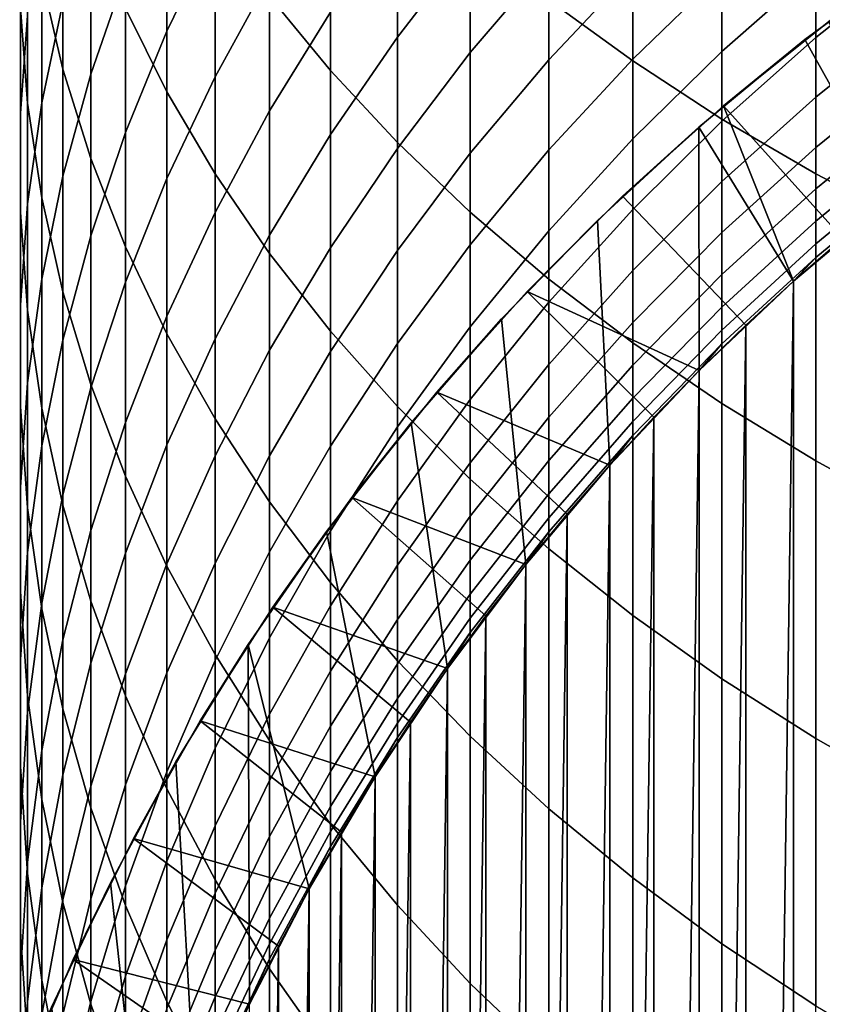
# Model space of a CAD drawing. Header units: metres. Extents: x -82 to 82, y -314 to 27.
# Tile 7 of 256: x -13 to -8.5, y -294.37 to -288.85. Entities that reach past the tile are written whole.
import ezdxf

# ---------------------------------------------------------------- set-up
doc = ezdxf.new("R2010")
doc.units = ezdxf.units.M
doc.layers.add('solid_K_24_41_04_000C07', color=7, linetype='CONTINUOUS')

msp = doc.modelspace()

# ---------------------------------------------------------------- linework, layer by layer
at = {"layer": 'solid_K_24_41_04_000C07'}
for points in [[(-10.034917, -288.740021, 292.22934), (-9.564411, -289.082123, 292.647461), (-9.564411, -287.451172, 293.930237), (-10.034917, -287.125427, 293.499237)], [(-11.599305, -288.717804, 289.104767), (-11.25833, -289.135284, 289.57666), (-11.25833, -287.622711, 290.86377), (-11.599305, -287.223694, 290.376129)], [(-12.876787, -288.619385, 283.552704), (-12.758869, -289.127014, 284.044281), (-12.758869, -287.827759, 285.335205), (-12.876787, -287.339447, 284.824402)], [(-12.407265, -288.78717, 286.338837), (-12.174646, -289.255402, 286.828644), (-12.174646, -287.848663, 288.122406), (-12.407265, -287.399689, 287.614929)], [(-9.564411, -289.082123, 292.647461), (-9.064858, -289.407318, 293.044891), (-9.064858, -287.760773, 294.339905), (-9.564411, -287.451172, 293.930237)], [(-11.905053, -288.358917, 272.688538), (-12.174646, -288.915375, 273.050354), (-12.174646, -288.040161, 274.341278), (-11.905053, -287.498077, 273.958282)], [(-12.995064, -288.786438, 281.279877), (-12.955599, -289.319122, 281.757324), (-12.955599, -288.10788, 283.057343), (-12.995064, -287.593994, 282.559723)], [(-12.407265, -288.593597, 274.732269), (-12.602203, -289.156616, 275.130035), (-12.602203, -288.20105, 276.428711), (-12.407265, -287.653748, 276.009521)], [(-11.25833, -289.135284, 289.57666), (-10.883164, -289.539703, 290.033783), (-10.883164, -288.009186, 291.336151), (-11.25833, -287.622711, 290.86377)], [(-12.955599, -288.826447, 279.041229), (-12.995064, -289.377106, 279.497803), (-12.995064, -288.25296, 280.801727), (-12.955599, -287.720276, 280.32428)], [(-12.758869, -288.756012, 276.853821), (-12.876787, -289.316986, 277.283508), (-12.876787, -288.278259, 278.586761), (-12.758869, -287.734253, 278.135773)], [(-10.474946, -288.420471, 267.592194), (-10.883164, -288.947784, 267.853973), (-10.883164, -288.272919, 269.150024), (-10.474946, -287.756073, 268.868073)], [(-9.064858, -289.407318, 293.044891), (-8.537776, -289.714569, 293.42041), (-8.537776, -288.053345, 294.72702), (-9.064858, -287.760773, 294.339905)], [(-11.599305, -288.61377, 271.054596), (-11.905053, -289.170166, 271.386566), (-11.905053, -288.358917, 272.688538), (-11.599305, -287.815735, 272.335388)], [(-12.758869, -289.127014, 284.044281), (-12.602203, -289.629211, 284.530609), (-12.602203, -288.310822, 285.840515), (-12.758869, -287.827759, 285.335205)], [(-12.174646, -289.255402, 286.828644), (-11.905053, -289.71405, 287.308411), (-11.905053, -288.288483, 288.619537), (-12.174646, -287.848663, 288.122406)], [(-10.034917, -288.51947, 266.059937), (-10.474946, -289.035187, 266.291626), (-10.474946, -288.420471, 267.592194), (-10.034917, -287.914093, 267.34079)], [(-12.174646, -288.915375, 273.050354), (-12.407265, -289.483459, 273.419708), (-12.407265, -288.593597, 274.732269), (-12.174646, -288.040161, 274.341278)], [(-10.883164, -289.539703, 290.033783), (-10.474946, -289.92981, 290.474701), (-10.474946, -288.382019, 291.791779), (-10.883164, -288.009186, 291.336151)], [(-9.564411, -288.574066, 264.554474), (-10.034917, -289.075012, 264.756714), (-10.034917, -288.51947, 266.059937), (-9.564411, -288.026672, 265.838562)], [(-11.25833, -288.808716, 269.442291), (-11.599305, -289.361847, 269.744019), (-11.599305, -288.61377, 271.054596), (-11.25833, -288.072693, 270.731781)], [(-9.064858, -288.588287, 263.076538), (-9.564411, -289.071503, 263.250244), (-9.564411, -288.574066, 264.554474), (-9.064858, -288.09787, 264.362244)], [(-8.537776, -289.714569, 293.42041), (-7.984765, -290.002991, 293.772919), (-7.984765, -288.327942, 295.090363), (-8.537776, -288.053345, 294.72702)], [(-12.955599, -289.319122, 281.757324), (-12.876787, -289.849365, 282.232605), (-12.876787, -288.619385, 283.552704), (-12.955599, -288.10788, 283.057343)], [(-8.537776, -288.566132, 261.626434), (-9.064858, -289.028748, 261.772858), (-9.064858, -288.588287, 263.076538), (-8.537776, -288.131683, 262.912384)], [(-7.984765, -288.511536, 260.204102), (-8.537776, -288.950714, 260.324677), (-8.537776, -288.566132, 261.626434), (-7.984765, -288.131927, 261.489014)], [(-12.602203, -289.156616, 275.130035), (-12.758869, -289.72757, 275.533417), (-12.758869, -288.756012, 276.853821), (-12.602203, -288.20105, 276.428711)], [(-12.995064, -289.377106, 279.497803), (-12.995064, -289.92865, 279.955048), (-12.995064, -288.786438, 281.279877), (-12.995064, -288.25296, 280.801727)], [(-12.876787, -289.316986, 277.283508), (-12.955599, -289.882294, 277.716522), (-12.955599, -288.826447, 279.041229), (-12.876787, -288.278259, 278.586761)], [(-12.602203, -289.629211, 284.530609), (-12.407265, -290.124451, 285.010193), (-12.407265, -288.78717, 286.338837), (-12.602203, -288.310822, 285.840515)], [(-11.905053, -289.71405, 287.308411), (-11.599305, -290.161774, 287.776764), (-11.599305, -288.717804, 289.104767), (-11.905053, -288.288483, 288.619537)], [(-10.883164, -288.947784, 267.853973), (-11.25833, -289.494476, 268.125366), (-11.25833, -288.808716, 269.442291), (-10.883164, -288.272919, 269.150024)], [(-11.905053, -289.170166, 271.386566), (-12.174646, -289.740173, 271.726654), (-12.174646, -288.915375, 273.050354), (-11.905053, -288.358917, 272.688538)], [(-10.474946, -289.035187, 266.291626), (-10.883164, -289.572205, 266.532898), (-10.883164, -288.947784, 267.853973), (-10.474946, -288.420471, 267.592194)], [(-10.474946, -289.92981, 290.474701), (-10.034917, -290.304443, 290.898132), (-10.034917, -288.740021, 292.22934), (-10.474946, -288.382019, 291.791779)], [(-10.034917, -289.075012, 264.756714), (-10.474946, -289.599274, 264.968323), (-10.474946, -289.035187, 266.291626), (-10.034917, -288.51947, 266.059937)], [(-9.056464, -289.334076, 216.882904), (-8.599009, -288.96228, 245.305557), (-7.977252, -288.50531, 245.305557), (-8.465796, -288.859894, 216.882904)], [(-8.599009, -288.96228, 245.305557), (-8.105356, -289.846436, 245.305557), (-7.522711, -289.407928, 245.305557), (-7.977252, -288.50531, 245.305557)], [(-7.984765, -288.841278, 258.905518), (-8.537776, -289.28479, 259.009094), (-8.537776, -288.950714, 260.324677), (-7.984765, -288.511536, 260.204102)], [(-12.407265, -289.483459, 273.419708), (-12.602203, -290.061432, 273.795502), (-12.602203, -289.156616, 275.130035), (-12.407265, -288.593597, 274.732269)], [(-9.564411, -289.071503, 263.250244), (-10.034917, -289.579895, 263.433014), (-10.034917, -289.075012, 264.756714), (-9.564411, -288.574066, 264.554474)], [(-9.064858, -289.028748, 261.772858), (-9.564411, -289.518311, 261.927795), (-9.564411, -289.071503, 263.250244), (-9.064858, -288.588287, 263.076538)], [(-8.537776, -288.950714, 260.324677), (-9.064858, -289.41861, 260.453156), (-9.064858, -289.028748, 261.772858), (-8.537776, -288.566132, 261.626434)], [(-12.876787, -289.849365, 282.232605), (-12.758869, -290.375549, 282.704254), (-12.758869, -289.127014, 284.044281), (-12.876787, -288.619385, 283.552704)], [(-11.599305, -289.361847, 269.744019), (-11.905053, -289.930603, 270.05426), (-11.905053, -289.170166, 271.386566), (-11.599305, -288.61377, 271.054596)], [(-12.758869, -289.72757, 275.533417), (-12.876787, -290.304718, 275.941162), (-12.876787, -289.316986, 277.283508), (-12.758869, -288.756012, 276.853821)], [(-11.599305, -290.161774, 287.776764), (-11.25833, -290.597137, 288.232208), (-11.25833, -289.135284, 289.57666), (-11.599305, -288.717804, 289.104767)], [(-10.034917, -290.304443, 290.898132), (-9.564411, -290.662415, 291.302765), (-9.564411, -289.082123, 292.647461), (-10.034917, -288.740021, 292.22934)], [(-12.995064, -289.92865, 279.955048), (-12.955599, -290.479309, 280.411591), (-12.955599, -289.319122, 281.757324), (-12.995064, -288.786438, 281.279877)], [(-12.407265, -290.124451, 285.010193), (-12.174646, -290.611206, 285.481567), (-12.174646, -289.255402, 286.828644), (-12.407265, -288.78717, 286.338837)], [(-11.25833, -289.494476, 268.125366), (-11.599305, -290.058807, 268.405548), (-11.599305, -289.361847, 269.744019), (-11.25833, -288.808716, 269.442291)], [(-12.955599, -289.882294, 277.716522), (-12.995064, -290.450165, 278.151489), (-12.995064, -289.377106, 279.497803), (-12.955599, -288.826447, 279.041229)], [(-9.056464, -289.334076, 216.882904), (-8.465796, -288.859894, 216.882904), (-8.105422, -289.846466, 216.305557), (-8.387317, -290.07782, 216.305557)], [(-7.984765, -289.120728, 257.595184), (-8.537776, -289.567902, 257.68158), (-8.537776, -289.28479, 259.009094), (-7.984765, -288.841278, 258.905518)], [(-12.174646, -289.740173, 271.726654), (-12.407265, -290.322083, 272.073822), (-12.407265, -289.483459, 273.419708), (-12.174646, -288.915375, 273.050354)], [(-10.883164, -289.572205, 266.532898), (-11.25833, -290.128937, 266.78302), (-11.25833, -289.494476, 268.125366), (-10.883164, -288.947784, 267.853973)], [(-9.620784, -289.839661, 216.882904), (-9.194459, -289.452698, 245.305557), (-8.599009, -288.96228, 245.305557), (-9.056464, -289.334076, 216.882904)], [(-9.194459, -289.452698, 245.305557), (-8.662499, -290.316895, 245.305557), (-8.105356, -289.846436, 245.305557), (-8.599009, -288.96228, 245.305557)], [(-8.537776, -289.28479, 259.009094), (-9.064858, -289.757294, 259.119415), (-9.064858, -289.41861, 260.453156), (-8.537776, -288.950714, 260.324677)], [(-10.474946, -289.599274, 264.968323), (-10.883164, -290.145203, 265.188721), (-10.883164, -289.572205, 266.532898), (-10.474946, -289.035187, 266.291626)], [(-9.064858, -289.41861, 260.453156), (-9.564411, -289.913788, 260.589111), (-9.564411, -289.518311, 261.927795), (-9.064858, -289.028748, 261.772858)], [(-10.034917, -289.579895, 263.433014), (-10.474946, -290.111938, 263.624268), (-10.474946, -289.599274, 264.968323), (-10.034917, -289.075012, 264.756714)], [(-9.564411, -289.518311, 261.927795), (-10.034917, -290.033386, 262.09082), (-10.034917, -289.579895, 263.433014), (-9.564411, -289.071503, 263.250244)], [(-9.564411, -290.662415, 291.302765), (-9.064858, -291.002686, 291.687347), (-9.064858, -289.407318, 293.044891), (-9.564411, -289.082123, 292.647461)], [(-12.758869, -290.375549, 282.704254), (-12.602203, -290.896118, 283.170837), (-12.602203, -289.629211, 284.530609), (-12.758869, -289.127014, 284.044281)], [(-11.25833, -290.597137, 288.232208), (-10.883164, -291.01889, 288.67337), (-10.883164, -289.539703, 290.033783), (-11.25833, -289.135284, 289.57666)], [(-7.984765, -289.349457, 256.275055), (-8.537776, -289.799622, 256.344147), (-8.537776, -289.567902, 257.68158), (-7.984765, -289.120728, 257.595184)], [(-12.602203, -290.061432, 273.795502), (-12.758869, -290.647491, 274.176575), (-12.758869, -289.72757, 275.533417), (-12.602203, -289.156616, 275.130035)], [(-11.905053, -289.930603, 270.05426), (-12.174646, -290.513306, 270.372131), (-12.174646, -289.740173, 271.726654), (-11.905053, -289.170166, 271.386566)], [(-12.174646, -290.611206, 285.481567), (-11.905053, -291.088013, 285.943329), (-11.905053, -289.71405, 287.308411), (-12.174646, -289.255402, 286.828644)], [(-12.876787, -290.304718, 275.941162), (-12.955599, -290.886261, 276.352051), (-12.955599, -289.882294, 277.716522), (-12.876787, -289.316986, 277.283508)], [(-8.537776, -289.567902, 257.68158), (-9.064858, -290.044312, 257.773621), (-9.064858, -289.757294, 259.119415), (-8.537776, -289.28479, 259.009094)], [(-12.955599, -290.479309, 280.411591), (-12.876787, -291.027496, 280.866058), (-12.876787, -289.849365, 282.232605), (-12.955599, -289.319122, 281.757324)], [(-11.599305, -290.058807, 268.405548), (-11.905053, -290.63913, 268.693634), (-11.905053, -289.930603, 270.05426), (-11.599305, -289.361847, 269.744019)], [(-9.620784, -289.839661, 216.882904), (-9.056464, -289.334076, 216.882904), (-8.662485, -290.316864, 216.305557), (-8.930871, -290.563568, 216.305557)], [(-9.056464, -289.334076, 216.882904), (-8.387317, -290.07782, 216.305557), (-8.662485, -290.316864, 216.305557)], [(-7.984765, -289.5271, 254.947098), (-8.537776, -289.979584, 254.998764), (-8.537776, -289.799622, 256.344147), (-7.984765, -289.349457, 256.275055)], [(-12.995064, -290.450165, 278.151489), (-12.995064, -291.01889, 278.587128), (-12.995064, -289.92865, 279.955048), (-12.995064, -289.377106, 279.497803)], [(-9.064858, -289.757294, 259.119415), (-9.564411, -290.257355, 259.236176), (-9.564411, -289.913788, 260.589111), (-9.064858, -289.41861, 260.453156)], [(-9.064858, -291.002686, 291.687347), (-8.537776, -291.324188, 292.050751), (-8.537776, -289.714569, 293.42041), (-9.064858, -289.407318, 293.044891)], [(-10.156708, -290.374817, 216.882904), (-9.7622, -289.975342, 245.305557), (-9.194459, -289.452698, 245.305557), (-9.620784, -289.839661, 216.882904)], [(-9.7622, -289.975342, 245.305557), (-9.69335, -291.347748, 245.305557), (-9.192387, -290.817841, 245.305557), (-9.194459, -289.452698, 245.305557)], [(-9.194459, -289.452698, 245.305557), (-9.192387, -290.817841, 245.305557), (-8.662499, -290.316895, 245.305557)], [(-12.407265, -290.322083, 272.073822), (-12.602203, -290.914093, 272.427032), (-12.602203, -290.061432, 273.795502), (-12.407265, -289.483459, 273.419708)], [(-11.25833, -290.128937, 266.78302), (-11.599305, -290.703644, 267.041199), (-11.599305, -290.058807, 268.405548), (-11.25833, -289.494476, 268.125366)], [(-9.564411, -289.913788, 260.589111), (-10.034917, -290.434753, 260.732178), (-10.034917, -290.033386, 262.09082), (-9.564411, -289.518311, 261.927795)], [(-7.984765, -289.653412, 253.613266), (-8.537776, -290.107574, 253.647446), (-8.537776, -289.979584, 254.998764), (-7.984765, -289.5271, 254.947098)], [(-10.883164, -290.145203, 265.188721), (-11.25833, -290.711151, 265.417175), (-11.25833, -290.128937, 266.78302), (-10.883164, -289.572205, 266.532898)], [(-10.883164, -291.01889, 288.67337), (-10.474946, -291.42569, 289.098938), (-10.474946, -289.92981, 290.474701), (-10.883164, -289.539703, 290.033783)], [(-10.034917, -290.033386, 262.09082), (-10.474946, -290.572388, 262.261444), (-10.474946, -290.111938, 263.624268), (-10.034917, -289.579895, 263.433014)], [(-8.537776, -289.799622, 256.344147), (-9.064858, -290.279236, 256.417725), (-9.064858, -290.044312, 257.773621), (-8.537776, -289.567902, 257.68158)], [(-12.602203, -290.896118, 283.170837), (-12.407265, -291.409485, 283.630981), (-12.407265, -290.124451, 285.010193), (-12.602203, -289.629211, 284.530609)], [(-10.474946, -290.111938, 263.624268), (-10.883164, -290.665955, 263.823425), (-10.883164, -290.145203, 265.188721), (-10.474946, -289.599274, 264.968323)], [(-7.984765, -289.72818, 252.275558), (-8.537776, -290.183319, 252.292206), (-8.537776, -290.107574, 253.647446), (-7.984765, -289.653412, 253.613266)], [(-12.758869, -290.647491, 274.176575), (-12.876787, -291.239929, 274.561737), (-12.876787, -290.304718, 275.941162), (-12.758869, -289.72757, 275.533417)], [(-12.174646, -290.513306, 270.372131), (-12.407265, -291.108154, 270.696625), (-12.407265, -290.322083, 272.073822), (-12.174646, -289.740173, 271.726654)], [(-11.905053, -291.088013, 285.943329), (-11.599305, -291.553436, 286.394043), (-11.599305, -290.161774, 287.776764), (-11.905053, -289.71405, 287.308411)], [(-9.064858, -290.044312, 257.773621), (-9.564411, -290.548492, 257.871002), (-9.564411, -290.257355, 259.236176), (-9.064858, -289.757294, 259.119415)], [(-8.662505, -290.316895, 251.005554), (-8.537776, -290.183319, 252.292206), (-7.984765, -289.72818, 252.275558), (-8.105368, -289.846436, 251.005554)], [(-8.537776, -291.324188, 292.050751), (-7.984765, -291.625977, 292.391846), (-7.984765, -290.002991, 293.772919), (-8.537776, -289.714569, 293.42041)], [(-8.537776, -289.979584, 254.998764), (-9.064858, -290.46167, 255.053818), (-9.064858, -290.279236, 256.417725), (-8.537776, -289.799622, 256.344147)], [(-12.876787, -291.027496, 280.866058), (-12.758869, -291.571503, 281.317047), (-12.758869, -290.375549, 282.704254), (-12.876787, -289.849365, 282.232605)], [(-10.156708, -290.374817, 216.882904), (-9.620784, -289.839661, 216.882904), (-8.930871, -290.563568, 216.305557), (-9.192383, -290.817841, 216.305557)], [(-8.105356, -289.846436, 245.305557), (-8.662499, -290.316895, 245.305557), (-8.662505, -290.316895, 251.005554), (-8.105368, -289.846436, 251.005554)], [(-12.955599, -290.886261, 276.352051), (-12.995064, -291.47049, 276.764801), (-12.995064, -290.450165, 278.151489), (-12.955599, -289.882294, 277.716522)], [(-9.564411, -290.257355, 259.236176), (-10.034917, -290.783447, 259.359039), (-10.034917, -290.434753, 260.732178), (-9.564411, -289.913788, 260.589111)], [(-12.995064, -291.01889, 278.587128), (-12.955599, -291.586792, 279.022095), (-12.955599, -290.479309, 280.411591), (-12.995064, -289.92865, 279.955048)], [(-11.905053, -290.63913, 268.693634), (-12.174646, -291.233643, 268.9888), (-12.174646, -290.513306, 270.372131), (-11.905053, -289.930603, 270.05426)], [(-10.663089, -290.938385, 216.882904), (-10.300127, -290.52829, 245.305557), (-9.7622, -289.975342, 245.305557), (-10.156708, -290.374817, 216.882904)], [(-10.474946, -291.42569, 289.098938), (-10.034917, -291.816376, 289.507599), (-10.034917, -290.304443, 290.898132), (-10.474946, -289.92981, 290.474701)], [(-10.300127, -290.52829, 245.305557), (-10.163815, -291.904877, 245.305557), (-9.69335, -291.347748, 245.305557), (-9.7622, -289.975342, 245.305557)], [(-8.537776, -290.107574, 253.647446), (-9.064858, -290.5914, 253.683868), (-9.064858, -290.46167, 255.053818), (-8.537776, -289.979584, 254.998764)], [(-10.034917, -290.434753, 260.732178), (-10.474946, -290.979919, 260.881866), (-10.474946, -290.572388, 262.261444), (-10.034917, -290.033386, 262.09082)], [(-12.602203, -290.914093, 272.427032), (-12.758869, -291.514435, 272.785217), (-12.758869, -290.647491, 274.176575), (-12.602203, -290.061432, 273.795502)], [(-11.599305, -290.703644, 267.041199), (-11.905053, -291.294647, 267.306732), (-11.905053, -290.63913, 268.693634), (-11.599305, -290.058807, 268.405548)], [(-9.064858, -290.279236, 256.417725), (-9.564411, -290.786804, 256.495636), (-9.564411, -290.548492, 257.871002), (-9.064858, -290.044312, 257.773621)], [(-8.662485, -309.703613, 216.305557), (-8.662485, -290.316864, 216.305557), (-8.387317, -290.07782, 216.305557)], [(-8.387317, -309.942657, 216.305557), (-8.662485, -309.703613, 216.305557), (-8.387317, -290.07782, 216.305557)], [(-12.407265, -291.409485, 283.630981), (-12.174646, -291.914062, 284.083221), (-12.174646, -290.611206, 285.481567), (-12.407265, -290.124451, 285.010193)], [(-11.25833, -290.711151, 265.417175), (-11.599305, -291.29541, 265.653015), (-11.599305, -290.703644, 267.041199), (-11.25833, -290.128937, 266.78302)], [(-10.883164, -290.665955, 263.823425), (-11.25833, -291.240295, 264.029907), (-11.25833, -290.711151, 265.417175), (-10.883164, -290.145203, 265.188721)], [(-10.474946, -290.572388, 262.261444), (-10.883164, -291.133667, 262.439087), (-10.883164, -290.665955, 263.823425), (-10.474946, -290.111938, 263.624268)], [(-8.537776, -290.183319, 252.292206), (-9.064858, -290.668213, 252.309937), (-9.064858, -290.5914, 253.683868), (-8.537776, -290.107574, 253.647446)], [(-11.599305, -291.553436, 286.394043), (-11.25833, -292.006073, 286.832367), (-11.25833, -290.597137, 288.232208), (-11.599305, -290.161774, 287.776764)], [(-9.192389, -290.817841, 251.005554), (-9.064858, -290.668213, 252.309937), (-8.537776, -290.183319, 252.292206), (-8.662505, -290.316895, 251.005554)], [(-12.876787, -291.239929, 274.561737), (-12.955599, -291.836914, 274.94989), (-12.955599, -290.886261, 276.352051), (-12.876787, -290.304718, 275.941162)], [(-9.564411, -290.548492, 257.871002), (-10.034917, -291.078949, 257.97348), (-10.034917, -290.783447, 259.359039), (-9.564411, -290.257355, 259.236176)], [(-10.034917, -291.816376, 289.507599), (-9.564411, -292.189667, 289.898102), (-9.564411, -290.662415, 291.302765), (-10.034917, -290.304443, 290.898132)], [(-9.064858, -290.46167, 255.053818), (-9.564411, -290.971863, 255.112076), (-9.564411, -290.786804, 256.495636), (-9.064858, -290.279236, 256.417725)], [(-12.407265, -291.108154, 270.696625), (-12.602203, -291.713348, 271.026733), (-12.602203, -290.914093, 272.427032), (-12.407265, -290.322083, 272.073822)], [(-8.662499, -290.316895, 245.305557), (-9.192387, -290.817841, 245.305557), (-9.192389, -290.817841, 251.005554), (-8.662505, -290.316895, 251.005554)], [(-8.930871, -309.456909, 216.305557), (-8.930871, -290.563568, 216.305557), (-8.662485, -290.316864, 216.305557)], [(-8.662485, -309.703613, 216.305557), (-8.930871, -309.456909, 216.305557), (-8.662485, -290.316864, 216.305557)], [(-12.758869, -291.571503, 281.317047), (-12.602203, -292.10968, 281.763245), (-12.602203, -290.896118, 283.170837), (-12.758869, -290.375549, 282.704254)], [(-10.663089, -290.938385, 216.882904), (-10.156708, -290.374817, 216.882904), (-9.446669, -291.079376, 216.305557), (-9.693368, -291.347748, 216.305557)], [(-10.156708, -290.374817, 216.882904), (-9.192383, -290.817841, 216.305557), (-9.446669, -291.079376, 216.305557)], [(-12.995064, -291.47049, 276.764801), (-12.995064, -292.055603, 277.178192), (-12.995064, -291.01889, 278.587128), (-12.995064, -290.450165, 278.151489)], [(-10.034917, -290.783447, 259.359039), (-10.474946, -291.333984, 259.48761), (-10.474946, -290.979919, 260.881866), (-10.034917, -290.434753, 260.732178)], [(-9.064858, -290.5914, 253.683868), (-9.564411, -291.103455, 253.722412), (-9.564411, -290.971863, 255.112076), (-9.064858, -290.46167, 255.053818)], [(-12.955599, -291.586792, 279.022095), (-12.876787, -292.152069, 279.455109), (-12.876787, -291.027496, 280.866058), (-12.955599, -290.479309, 280.411591)], [(-12.174646, -291.233643, 268.9888), (-12.407265, -291.840576, 269.2901), (-12.407265, -291.108154, 270.696625), (-12.174646, -290.513306, 270.372131)], [(-11.138127, -291.528381, 216.882904), (-10.806825, -291.110107, 245.305557), (-10.300127, -290.52829, 245.305557), (-10.663089, -290.938385, 216.882904)], [(-10.806825, -291.110107, 245.305557), (-10.6023, -292.487518, 245.305557), (-10.163815, -291.904877, 245.305557), (-10.300127, -290.52829, 245.305557)], [(-10.474946, -290.979919, 260.881866), (-10.883164, -291.547668, 261.03775), (-10.883164, -291.133667, 262.439087), (-10.474946, -290.572388, 262.261444)], [(-9.564411, -290.786804, 256.495636), (-10.034917, -291.320801, 256.577576), (-10.034917, -291.078949, 257.97348), (-9.564411, -290.548492, 257.871002)], [(-9.192383, -309.202606, 216.305557), (-9.192383, -290.817841, 216.305557), (-8.930871, -290.563568, 216.305557)], [(-8.930871, -309.456909, 216.305557), (-9.192383, -309.202606, 216.305557), (-8.930871, -290.563568, 216.305557)], [(-12.174646, -291.914062, 284.083221), (-11.905053, -292.408325, 284.526245), (-11.905053, -291.088013, 285.943329), (-12.174646, -290.611206, 285.481567)], [(-11.905053, -291.294647, 267.306732), (-12.174646, -291.900116, 267.578735), (-12.174646, -291.233643, 268.9888), (-11.905053, -290.63913, 268.693634)], [(-11.25833, -292.006073, 286.832367), (-10.883164, -292.444489, 287.256927), (-10.883164, -291.01889, 288.67337), (-11.25833, -290.597137, 288.232208)], [(-9.064858, -290.668213, 252.309937), (-9.564411, -291.181396, 252.328705), (-9.564411, -291.103455, 253.722412), (-9.064858, -290.5914, 253.683868)], [(-12.758869, -291.514435, 272.785217), (-12.876787, -292.121277, 273.147278), (-12.876787, -291.239929, 274.561737), (-12.758869, -290.647491, 274.176575)], [(-10.883164, -291.133667, 262.439087), (-11.25833, -291.715546, 262.62326), (-11.25833, -291.240295, 264.029907), (-10.883164, -290.665955, 263.823425)], [(-9.693348, -291.347717, 251.005554), (-9.564411, -291.181396, 252.328705), (-9.064858, -290.668213, 252.309937), (-9.192389, -290.817841, 251.005554)], [(-9.564411, -292.189667, 289.898102), (-9.064858, -292.544525, 290.269287), (-9.064858, -291.002686, 291.687347), (-9.564411, -290.662415, 291.302765)], [(-11.599305, -291.29541, 265.653015), (-11.905053, -291.89621, 265.895538), (-11.905053, -291.294647, 267.306732), (-11.599305, -290.703644, 267.041199)], [(-11.25833, -291.240295, 264.029907), (-11.599305, -291.833221, 264.243042), (-11.599305, -291.29541, 265.653015), (-11.25833, -290.711151, 265.417175)], [(-10.034917, -291.078949, 257.97348), (-10.474946, -291.634033, 258.080719), (-10.474946, -291.333984, 259.48761), (-10.034917, -290.783447, 259.359039)], [(-9.564411, -290.971863, 255.112076), (-10.034917, -291.508636, 255.17337), (-10.034917, -291.320801, 256.577576), (-9.564411, -290.786804, 256.495636)], [(-9.192387, -290.817841, 245.305557), (-9.69335, -291.347748, 245.305557), (-9.693348, -291.347717, 251.005554), (-9.192389, -290.817841, 251.005554)], [(-9.446669, -308.941101, 216.305557), (-9.446669, -291.079376, 216.305557), (-9.192383, -290.817841, 216.305557)], [(-9.192383, -309.202606, 216.305557), (-9.446669, -308.941101, 216.305557), (-9.192383, -290.817841, 216.305557)], [(-12.955599, -291.836914, 274.94989), (-12.995064, -292.436615, 275.339813), (-12.995064, -291.47049, 276.764801), (-12.955599, -290.886261, 276.352051)], [(-12.602203, -291.713348, 271.026733), (-12.758869, -292.327057, 271.361511), (-12.758869, -291.514435, 272.785217), (-12.602203, -290.914093, 272.427032)], [(-12.602203, -292.10968, 281.763245), (-12.407265, -292.640381, 282.203217), (-12.407265, -291.409485, 283.630981), (-12.602203, -290.896118, 283.170837)], [(-11.138127, -291.528381, 216.882904), (-10.663089, -290.938385, 216.882904), (-9.932417, -291.622925, 216.305557), (-10.163762, -291.904816, 216.305557)], [(-10.663089, -290.938385, 216.882904), (-9.693368, -291.347748, 216.305557), (-9.932417, -291.622925, 216.305557)], [(-9.564411, -291.103455, 253.722412), (-10.034917, -291.642181, 253.76297), (-10.034917, -291.508636, 255.17337), (-9.564411, -290.971863, 255.112076)], [(-12.995064, -292.055603, 277.178192), (-12.955599, -292.639832, 277.590942), (-12.955599, -291.586792, 279.022095), (-12.995064, -291.01889, 278.587128)], [(-12.876787, -292.152069, 279.455109), (-12.758869, -292.713043, 279.884796), (-12.758869, -291.571503, 281.317047), (-12.876787, -291.027496, 280.866058)], [(-10.474946, -291.333984, 259.48761), (-10.883164, -291.907318, 259.62146), (-10.883164, -291.547668, 261.03775), (-10.474946, -290.979919, 260.881866)], [(-10.883164, -292.444489, 287.256927), (-10.474946, -292.867432, 287.666504), (-10.474946, -291.42569, 289.098938), (-10.883164, -291.01889, 288.67337)], [(-9.064858, -292.544525, 290.269287), (-8.537776, -292.879822, 290.620026), (-8.537776, -291.324188, 292.050751), (-9.064858, -291.002686, 291.687347)], [(-10.034917, -291.320801, 256.577576), (-10.474946, -291.879608, 256.66333), (-10.474946, -291.634033, 258.080719), (-10.034917, -291.078949, 257.97348)], [(-9.693368, -308.672729, 216.305557), (-9.693368, -291.347748, 216.305557), (-9.446669, -291.079376, 216.305557)], [(-9.446669, -308.941101, 216.305557), (-9.693368, -308.672729, 216.305557), (-9.446669, -291.079376, 216.305557)], [(-12.407265, -291.840576, 269.2901), (-12.602203, -292.458038, 269.596649), (-12.602203, -291.713348, 271.026733), (-12.407265, -291.108154, 270.696625)], [(-11.905053, -292.408325, 284.526245), (-11.599305, -292.890778, 284.958679), (-11.599305, -291.553436, 286.394043), (-11.905053, -291.088013, 285.943329)], [(-11.580581, -292.143219, 216.882904), (-11.28074, -291.718994, 245.305557), (-10.806825, -291.110107, 245.305557), (-11.138127, -291.528381, 216.882904)], [(-11.28074, -291.718994, 245.305557), (-11.007424, -293.093842, 245.305557), (-10.6023, -292.487518, 245.305557), (-10.806825, -291.110107, 245.305557)], [(-10.883164, -291.547668, 261.03775), (-11.25833, -292.1362, 261.199341), (-11.25833, -291.715546, 262.62326), (-10.883164, -291.133667, 262.439087)], [(-9.564411, -291.181396, 252.328705), (-10.034917, -291.721283, 252.348465), (-10.034917, -291.642181, 253.76297), (-9.564411, -291.103455, 253.722412)], [(-10.163809, -291.904877, 251.005554), (-10.034917, -291.721283, 252.348465), (-9.564411, -291.181396, 252.328705), (-9.693348, -291.347717, 251.005554)], [(-12.876787, -292.121277, 273.147278), (-12.955599, -292.732758, 273.512146), (-12.955599, -291.836914, 274.94989), (-12.876787, -291.239929, 274.561737)], [(-12.174646, -291.900116, 267.578735), (-12.407265, -292.518188, 267.856415), (-12.407265, -291.840576, 269.2901), (-12.174646, -291.233643, 268.9888)], [(-11.25833, -291.715546, 262.62326), (-11.599305, -292.316223, 262.813385), (-11.599305, -291.833221, 264.243042), (-11.25833, -291.240295, 264.029907)], [(-11.905053, -291.89621, 265.895538), (-12.174646, -292.511688, 266.144012), (-12.174646, -291.900116, 267.578735), (-11.905053, -291.294647, 267.306732)], [(-11.599305, -291.833221, 264.243042), (-11.905053, -292.442902, 264.462219), (-11.905053, -291.89621, 265.895538), (-11.599305, -291.29541, 265.653015)], [(-10.474946, -291.634033, 258.080719), (-10.883164, -292.212067, 258.192383), (-10.883164, -291.907318, 259.62146), (-10.474946, -291.333984, 259.48761)], [(-10.034917, -291.508636, 255.17337), (-10.474946, -292.070343, 255.237503), (-10.474946, -291.879608, 256.66333), (-10.034917, -291.320801, 256.577576)], [(-9.69335, -291.347748, 245.305557), (-10.163815, -291.904877, 245.305557), (-10.163809, -291.904877, 251.005554), (-9.693348, -291.347717, 251.005554)], [(-9.932417, -308.397552, 216.305557), (-9.932417, -291.622925, 216.305557), (-9.693368, -291.347748, 216.305557)], [(-9.693368, -308.672729, 216.305557), (-9.932417, -308.397552, 216.305557), (-9.693368, -291.347748, 216.305557)], [(-8.537776, -292.879822, 290.620026), (-7.984765, -293.194519, 290.949249), (-7.984765, -291.625977, 292.391846), (-8.537776, -291.324188, 292.050751)], [(-12.407265, -292.640381, 282.203217), (-12.174646, -293.162018, 282.635712), (-12.174646, -291.914062, 284.083221), (-12.407265, -291.409485, 283.630981)], [(-10.474946, -292.867432, 287.666504), (-10.034917, -293.27356, 288.059784), (-10.034917, -291.816376, 289.507599), (-10.474946, -291.42569, 289.098938)], [(-12.995064, -292.436615, 275.339813), (-12.995064, -293.037231, 275.730347), (-12.995064, -292.055603, 277.178192), (-12.995064, -291.47049, 276.764801)], [(-12.758869, -292.327057, 271.361511), (-12.876787, -292.947418, 271.69989), (-12.876787, -292.121277, 273.147278), (-12.758869, -291.514435, 272.785217)], [(-10.034917, -291.642181, 253.76297), (-10.474946, -292.205963, 253.805405), (-10.474946, -292.070343, 255.237503), (-10.034917, -291.508636, 255.17337)], [(-12.758869, -292.713043, 279.884796), (-12.602203, -293.268036, 280.309875), (-12.602203, -292.10968, 281.763245), (-12.758869, -291.571503, 281.317047)], [(-11.599305, -292.890778, 284.958679), (-11.25833, -293.359955, 285.379242), (-11.25833, -292.006073, 286.832367), (-11.599305, -291.553436, 286.394043)], [(-11.580581, -292.143219, 216.882904), (-11.138127, -291.528381, 216.882904), (-10.387106, -292.193085, 216.305557), (-10.602356, -292.48761, 216.305557)], [(-10.883164, -291.907318, 259.62146), (-11.25833, -292.501648, 259.760254), (-11.25833, -292.1362, 261.199341), (-10.883164, -291.547668, 261.03775)], [(-11.138127, -291.528381, 216.882904), (-10.163762, -291.904816, 216.305557), (-10.387106, -292.193085, 216.305557)], [(-12.955599, -292.639832, 277.590942), (-12.876787, -293.221405, 278.001831), (-12.876787, -292.152069, 279.455109), (-12.955599, -291.586792, 279.022095)], [(-10.474946, -291.879608, 256.66333), (-10.883164, -292.461517, 256.752625), (-10.883164, -292.212067, 258.192383), (-10.474946, -291.634033, 258.080719)], [(-10.163762, -308.115662, 216.305557), (-10.163762, -291.904816, 216.305557), (-9.932417, -291.622925, 216.305557)], [(-9.932417, -308.397552, 216.305557), (-10.163762, -308.115662, 216.305557), (-9.932417, -291.622925, 216.305557)], [(-10.034917, -291.721283, 252.348465), (-10.474946, -292.286255, 252.369125), (-10.474946, -292.205963, 253.805405), (-10.034917, -291.642181, 253.76297)], [(-12.602203, -292.458038, 269.596649), (-12.758869, -293.084198, 269.907501), (-12.758869, -292.327057, 271.361511), (-12.602203, -291.713348, 271.026733)], [(-11.989243, -292.78125, 216.882904), (-11.720302, -292.352936, 245.305557), (-11.28074, -291.718994, 245.305557), (-11.580581, -292.143219, 216.882904)], [(-11.720302, -292.352936, 245.305557), (-11.377915, -293.721924, 245.305557), (-11.007424, -293.093842, 245.305557), (-11.28074, -291.718994, 245.305557)], [(-11.25833, -292.1362, 261.199341), (-11.599305, -292.743774, 261.36615), (-11.599305, -292.316223, 262.813385), (-11.25833, -291.715546, 262.62326)], [(-10.602291, -292.487518, 251.005554), (-10.474946, -292.286255, 252.369125), (-10.034917, -291.721283, 252.348465), (-10.163809, -291.904877, 251.005554)], [(-12.955599, -292.732758, 273.512146), (-12.995064, -293.347046, 273.878632), (-12.995064, -292.436615, 275.339813), (-12.955599, -291.836914, 274.94989)], [(-12.407265, -292.518188, 267.856415), (-12.602203, -293.147034, 268.138916), (-12.602203, -292.458038, 269.596649), (-12.407265, -291.840576, 269.2901)], [(-11.599305, -292.316223, 262.813385), (-11.905053, -292.933929, 263.008881), (-11.905053, -292.442902, 264.462219), (-11.599305, -291.833221, 264.243042)], [(-10.034917, -293.27356, 288.059784), (-9.564411, -293.661652, 288.435638), (-9.564411, -292.189667, 289.898102), (-10.034917, -291.816376, 289.507599)], [(-12.174646, -292.511688, 266.144012), (-12.407265, -293.140045, 266.397644), (-12.407265, -292.518188, 267.856415), (-12.174646, -291.900116, 267.578735)], [(-11.905053, -292.442902, 264.462219), (-12.174646, -293.067505, 264.686768), (-12.174646, -292.511688, 266.144012), (-11.905053, -291.89621, 265.895538)], [(-10.883164, -292.212067, 258.192383), (-11.25833, -292.81131, 258.308167), (-11.25833, -292.501648, 259.760254), (-10.883164, -291.907318, 259.62146)], [(-10.474946, -292.070343, 255.237503), (-10.883164, -292.655273, 255.304306), (-10.883164, -292.461517, 256.752625), (-10.474946, -291.879608, 256.66333)], [(-10.163815, -291.904877, 245.305557), (-10.6023, -292.487518, 245.305557), (-10.602291, -292.487518, 251.005554), (-10.163809, -291.904877, 251.005554)], [(-10.387106, -307.827393, 216.305557), (-10.387106, -292.193085, 216.305557), (-10.163762, -291.904816, 216.305557)], [(-10.163762, -308.115662, 216.305557), (-10.387106, -307.827393, 216.305557), (-10.163762, -291.904816, 216.305557)], [(-12.174646, -293.162018, 282.635712), (-11.905053, -293.673004, 283.059326), (-11.905053, -292.408325, 284.526245), (-12.174646, -291.914062, 284.083221)], [(-11.25833, -293.359955, 285.379242), (-10.883164, -293.814453, 285.786591), (-10.883164, -292.444489, 287.256927), (-11.25833, -292.006073, 286.832367)], [(-12.995064, -293.037231, 275.730347), (-12.955599, -293.636932, 276.12027), (-12.955599, -292.639832, 277.590942), (-12.995064, -292.055603, 277.178192)], [(-10.474946, -292.205963, 253.805405), (-10.883164, -292.79303, 253.849594), (-10.883164, -292.655273, 255.304306), (-10.474946, -292.070343, 255.237503)], [(-12.876787, -292.947418, 271.69989), (-12.955599, -293.57251, 272.040894), (-12.955599, -292.732758, 273.512146), (-12.876787, -292.121277, 273.147278)], [(-12.602203, -293.268036, 280.309875), (-12.407265, -293.815308, 280.729095), (-12.407265, -292.640381, 282.203217), (-12.602203, -292.10968, 281.763245)], [(-12.876787, -293.221405, 278.001831), (-12.758869, -293.798553, 278.409576), (-12.758869, -292.713043, 279.884796), (-12.876787, -292.152069, 279.455109)], [(-11.989243, -292.78125, 216.882904), (-11.580581, -292.143219, 216.882904), (-10.809162, -292.787903, 216.305557), (-11.007395, -293.093781, 216.305557)], [(-11.25833, -292.501648, 259.760254), (-11.599305, -293.115204, 259.903534), (-11.599305, -292.743774, 261.36615), (-11.25833, -292.1362, 261.199341)], [(-11.580581, -292.143219, 216.882904), (-10.602356, -292.48761, 216.305557), (-10.809162, -292.787903, 216.305557)], [(-10.883164, -292.461517, 256.752625), (-11.25833, -293.064789, 256.845184), (-11.25833, -292.81131, 258.308167), (-10.883164, -292.212067, 258.192383)], [(-10.474946, -292.286255, 252.369125), (-10.883164, -292.874573, 252.390656), (-10.883164, -292.79303, 253.849594), (-10.474946, -292.205963, 253.805405)], [(-10.602356, -307.532867, 216.305557), (-10.602356, -292.48761, 216.305557), (-10.387106, -292.193085, 216.305557)], [(-10.387106, -307.827393, 216.305557), (-10.602356, -307.532867, 216.305557), (-10.387106, -292.193085, 216.305557)], [(-9.564411, -293.661652, 288.435638), (-9.064858, -294.030548, 288.792847), (-9.064858, -292.544525, 290.269287), (-9.564411, -292.189667, 289.898102)], [(-11.007415, -293.093811, 251.005554), (-10.883164, -292.874573, 252.390656), (-10.474946, -292.286255, 252.369125), (-10.602291, -292.487518, 251.005554)], [(-12.758869, -293.084198, 269.907501), (-12.876787, -293.717133, 270.221741), (-12.876787, -292.947418, 271.69989), (-12.758869, -292.327057, 271.361511)], [(-12.362586, -293.440125, 216.882904), (-12.124414, -293.010345, 245.305557), (-11.720302, -292.352936, 245.305557), (-11.989243, -292.78125, 216.882904)], [(-12.124414, -293.010345, 245.305557), (-12.010445, -295.03537, 245.305557), (-11.712606, -294.369781, 245.305557), (-11.720302, -292.352936, 245.305557)], [(-11.599305, -292.743774, 261.36615), (-11.905053, -293.368561, 261.53772), (-11.905053, -292.933929, 263.008881), (-11.599305, -292.316223, 262.813385)], [(-11.720302, -292.352936, 245.305557), (-11.712606, -294.369781, 245.305557), (-11.377915, -293.721924, 245.305557)], [(-11.905053, -293.673004, 283.059326), (-11.599305, -294.171783, 283.472839), (-11.599305, -292.890778, 284.958679), (-11.905053, -292.408325, 284.526245)], [(-12.995064, -293.347046, 273.878632), (-12.995064, -293.96228, 274.245697), (-12.995064, -293.037231, 275.730347), (-12.995064, -292.436615, 275.339813)], [(-12.602203, -293.147034, 268.138916), (-12.758869, -293.784698, 268.425415), (-12.758869, -293.084198, 269.907501), (-12.602203, -292.458038, 269.596649)], [(-11.905053, -292.933929, 263.008881), (-12.174646, -293.566742, 263.209198), (-12.174646, -293.067505, 264.686768), (-11.905053, -292.442902, 264.462219)], [(-10.883164, -292.655273, 255.304306), (-11.25833, -293.261658, 255.37355), (-11.25833, -293.064789, 256.845184), (-10.883164, -292.461517, 256.752625)], [(-10.883164, -293.814453, 285.786591), (-10.474946, -294.252838, 286.179535), (-10.474946, -292.867432, 287.666504), (-10.883164, -292.444489, 287.256927)], [(-12.407265, -293.140045, 266.397644), (-12.602203, -293.779297, 266.655701), (-12.602203, -293.147034, 268.138916), (-12.407265, -292.518188, 267.856415)], [(-12.174646, -293.067505, 264.686768), (-12.407265, -293.70517, 264.915985), (-12.407265, -293.140045, 266.397644), (-12.174646, -292.511688, 266.144012)], [(-11.25833, -292.81131, 258.308167), (-11.599305, -293.429962, 258.427673), (-11.599305, -293.115204, 259.903534), (-11.25833, -292.501648, 259.760254)], [(-10.6023, -292.487518, 245.305557), (-11.007424, -293.093842, 245.305557), (-11.007415, -293.093811, 251.005554), (-10.602291, -292.487518, 251.005554)], [(-10.809163, -307.232574, 216.305557), (-10.809162, -292.787903, 216.305557), (-10.602356, -292.48761, 216.305557)], [(-10.602356, -307.532867, 216.305557), (-10.809163, -307.232574, 216.305557), (-10.602356, -292.48761, 216.305557)], [(-9.064858, -294.030548, 288.792847), (-8.537776, -294.379089, 289.130402), (-8.537776, -292.879822, 290.620026), (-9.064858, -292.544525, 290.269287)], [(-12.955599, -293.636932, 276.12027), (-12.876787, -294.233917, 276.508423), (-12.876787, -293.221405, 278.001831), (-12.955599, -292.639832, 277.590942)], [(-12.407265, -293.815308, 280.729095), (-12.174646, -294.353241, 281.141113), (-12.174646, -293.162018, 282.635712), (-12.407265, -292.640381, 282.203217)], [(-10.883164, -292.79303, 253.849594), (-11.25833, -293.401642, 253.895401), (-11.25833, -293.261658, 255.37355), (-10.883164, -292.655273, 255.304306)], [(-12.955599, -293.57251, 272.040894), (-12.995064, -294.2005, 272.383453), (-12.995064, -293.347046, 273.878632), (-12.955599, -292.732758, 273.512146)], [(-12.758869, -293.798553, 278.409576), (-12.602203, -294.369507, 278.812958), (-12.602203, -293.268036, 280.309875), (-12.758869, -292.713043, 279.884796)], [(-12.362586, -293.440125, 216.882904), (-11.989243, -292.78125, 216.882904), (-11.196973, -293.405121, 216.305557), (-11.377911, -293.721924, 216.305557)], [(-11.989243, -292.78125, 216.882904), (-11.007395, -293.093781, 216.305557), (-11.196973, -293.405121, 216.305557)], [(-11.599305, -293.115204, 259.903534), (-11.905053, -293.746124, 260.050873), (-11.905053, -293.368561, 261.53772), (-11.599305, -292.743774, 261.36615)], [(-10.883164, -292.874573, 252.390656), (-11.25833, -293.484497, 252.412964), (-11.25833, -293.401642, 253.895401), (-10.883164, -292.79303, 253.849594)], [(-11.007395, -306.926697, 216.305557), (-11.007395, -293.093781, 216.305557), (-10.809162, -292.787903, 216.305557)], [(-10.809163, -307.232574, 216.305557), (-11.007395, -306.926697, 216.305557), (-10.809162, -292.787903, 216.305557)], [(-11.25833, -293.064789, 256.845184), (-11.599305, -293.687561, 256.940765), (-11.599305, -293.429962, 258.427673), (-11.25833, -292.81131, 258.308167)], [(-11.599305, -294.171783, 283.472839), (-11.25833, -294.65683, 283.874969), (-11.25833, -293.359955, 285.379242), (-11.599305, -292.890778, 284.958679)], [(-11.377905, -293.721893, 251.005554), (-11.25833, -293.484497, 252.412964), (-10.883164, -292.874573, 252.390656), (-11.007415, -293.093811, 251.005554)], [(-10.474946, -294.252838, 286.179535), (-10.034917, -294.673828, 286.556885), (-10.034917, -293.27356, 288.059784), (-10.474946, -292.867432, 287.666504)], [(-8.537776, -294.379089, 289.130402), (-7.984765, -294.706268, 289.447235), (-7.984765, -293.194519, 290.949249), (-8.537776, -292.879822, 290.620026)], [(-12.876787, -293.717133, 270.221741), (-12.955599, -294.354919, 270.538361), (-12.955599, -293.57251, 272.040894), (-12.876787, -292.947418, 271.69989)], [(-11.905053, -293.368561, 261.53772), (-12.174646, -294.008606, 261.71344), (-12.174646, -293.566742, 263.209198), (-11.905053, -292.933929, 263.008881)], [(-12.699941, -294.118591, 216.882904), (-12.49154, -293.688721, 245.305557), (-12.124414, -293.010345, 245.305557), (-12.362586, -293.440125, 216.882904)], [(-12.49154, -293.688721, 245.305557), (-12.270494, -295.716644, 245.305557), (-12.010445, -295.03537, 245.305557), (-12.124414, -293.010345, 245.305557)], [(-12.995064, -293.96228, 274.245697), (-12.955599, -294.576599, 274.612213), (-12.955599, -293.636932, 276.12027), (-12.995064, -293.037231, 275.730347)], [(-12.174646, -293.566742, 263.209198), (-12.407265, -294.212738, 263.413666), (-12.407265, -293.70517, 264.915985), (-12.174646, -293.067505, 264.686768)], [(-11.25833, -293.261658, 255.37355), (-11.599305, -293.887665, 255.445023), (-11.599305, -293.687561, 256.940765), (-11.25833, -293.064789, 256.845184)], [(-12.758869, -293.784698, 268.425415), (-12.876787, -294.429291, 268.714996), (-12.876787, -293.717133, 270.221741), (-12.758869, -293.084198, 269.907501)], [(-11.599305, -293.429962, 258.427673), (-11.905053, -294.066071, 258.550568), (-11.905053, -293.746124, 260.050873), (-11.599305, -293.115204, 259.903534)], [(-11.007424, -293.093842, 245.305557), (-11.377915, -293.721924, 245.305557), (-11.377905, -293.721893, 251.005554), (-11.007415, -293.093811, 251.005554)], [(-11.196973, -306.615356, 216.305557), (-11.196973, -293.405121, 216.305557), (-11.007395, -293.093781, 216.305557)], [(-11.007395, -306.926697, 216.305557), (-11.196973, -306.615356, 216.305557), (-11.007395, -293.093781, 216.305557)], [(-12.602203, -293.779297, 266.655701), (-12.758869, -294.427551, 266.917389), (-12.758869, -293.784698, 268.425415), (-12.602203, -293.147034, 268.138916)], [(-12.407265, -293.70517, 264.915985), (-12.602203, -294.353912, 265.1492), (-12.602203, -293.779297, 266.655701), (-12.407265, -293.140045, 266.397644)], [(-12.174646, -294.353241, 281.141113), (-11.905053, -294.880188, 281.544739), (-11.905053, -293.673004, 283.059326), (-12.174646, -293.162018, 282.635712)], [(-12.876787, -294.233917, 276.508423), (-12.758869, -294.826355, 276.893616), (-12.758869, -293.798553, 278.409576), (-12.876787, -293.221405, 278.001831)], [(-12.602203, -294.369507, 278.812958), (-12.407265, -294.932526, 279.210754), (-12.407265, -293.815308, 280.729095), (-12.602203, -293.268036, 280.309875)], [(-11.25833, -293.401642, 253.895401), (-11.599305, -294.029907, 253.942703), (-11.599305, -293.887665, 255.445023), (-11.25833, -293.261658, 255.37355)], [(-10.034917, -294.673828, 286.556885), (-9.564411, -295.076141, 286.91748), (-9.564411, -293.661652, 288.435638), (-10.034917, -293.27356, 288.059784)], [(-12.995064, -294.2005, 272.383453), (-12.995064, -294.829407, 272.726532), (-12.995064, -293.96228, 274.245697), (-12.995064, -293.347046, 273.878632)], [(-11.905053, -293.746124, 260.050873), (-12.174646, -294.392487, 260.201782), (-12.174646, -294.008606, 261.71344), (-11.905053, -293.368561, 261.53772)], [(-11.25833, -293.484497, 252.412964), (-11.599305, -294.114136, 252.435989), (-11.599305, -294.029907, 253.942703), (-11.25833, -293.401642, 253.895401)], [(-11.25833, -294.65683, 283.874969), (-10.883164, -295.126678, 284.264526), (-10.883164, -293.814453, 285.786591), (-11.25833, -293.359955, 285.379242)], [(-12.699941, -294.118591, 216.882904), (-12.362586, -293.440125, 216.882904), (-11.549814, -294.043518, 216.305557), (-11.712638, -294.369843, 216.305557)], [(-12.362586, -293.440125, 216.882904), (-11.377911, -293.721924, 216.305557), (-11.549814, -294.043518, 216.305557)], [(-11.599305, -293.687561, 256.940765), (-11.905053, -294.327972, 257.039032), (-11.905053, -294.066071, 258.550568), (-11.599305, -293.429962, 258.427673)], [(-11.377911, -306.298553, 216.305557), (-11.377911, -293.721924, 216.305557), (-11.196973, -293.405121, 216.305557)], [(-11.196973, -306.615356, 216.305557), (-11.377911, -306.298553, 216.305557), (-11.196973, -293.405121, 216.305557)], [(-11.712595, -294.369751, 251.005554), (-11.599305, -294.114136, 252.435989), (-11.25833, -293.484497, 252.412964), (-11.377905, -293.721893, 251.005554)], [(-12.174646, -294.008606, 261.71344), (-12.407265, -294.662018, 261.892853), (-12.407265, -294.212738, 263.413666), (-12.174646, -293.566742, 263.209198)], [(-12.955599, -294.354919, 270.538361), (-12.995064, -294.995636, 270.856445), (-12.995064, -294.2005, 272.383453), (-12.955599, -293.57251, 272.040894)], [(-12.955599, -294.576599, 274.612213), (-12.876787, -295.18808, 274.977051), (-12.876787, -294.233917, 276.508423), (-12.955599, -293.636932, 276.12027)], [(-11.905053, -294.880188, 281.544739), (-11.599305, -295.394531, 281.938721), (-11.599305, -294.171783, 283.472839), (-11.905053, -293.673004, 283.059326)], [(-9.564411, -295.076141, 286.91748), (-9.064858, -295.458527, 287.260223), (-9.064858, -294.030548, 288.792847), (-9.564411, -293.661652, 288.435638)], [(-13, -294.814087, 216.882904), (-12.820839, -294.386536, 245.305557), (-12.49154, -293.688721, 245.305557), (-12.699941, -294.118591, 216.882904)], [(-12.876787, -294.429291, 268.714996), (-12.955599, -295.078796, 269.006805), (-12.955599, -294.354919, 270.538361), (-12.876787, -293.717133, 270.221741)], [(-12.820839, -294.386536, 245.305557), (-12.491933, -296.411407, 245.305557), (-12.270494, -295.716644, 245.305557), (-12.49154, -293.688721, 245.305557)], [(-12.407265, -294.212738, 263.413666), (-12.602203, -294.869995, 263.621674), (-12.602203, -294.353912, 265.1492), (-12.407265, -293.70517, 264.915985)], [(-11.599305, -293.887665, 255.445023), (-11.905053, -294.531372, 255.518539), (-11.905053, -294.327972, 257.039032), (-11.599305, -293.687561, 256.940765)], [(-11.377915, -293.721924, 245.305557), (-11.712606, -294.369781, 245.305557), (-11.712595, -294.369751, 251.005554), (-11.377905, -293.721893, 251.005554)], [(-11.549814, -305.976959, 216.305557), (-11.549814, -294.043518, 216.305557), (-11.377911, -293.721924, 216.305557)], [(-11.377911, -306.298553, 216.305557), (-11.549814, -305.976959, 216.305557), (-11.377911, -293.721924, 216.305557)], [(-12.758869, -294.427551, 266.917389), (-12.876787, -295.082794, 267.181915), (-12.876787, -294.429291, 268.714996), (-12.758869, -293.784698, 268.425415)], [(-12.602203, -294.353912, 265.1492), (-12.758869, -295.011749, 265.385712), (-12.758869, -294.427551, 266.917389), (-12.602203, -293.779297, 266.655701)], [(-11.905053, -294.066071, 258.550568), (-12.174646, -294.717773, 258.676453), (-12.174646, -294.392487, 260.201782), (-11.905053, -293.746124, 260.050873)], [(-12.758869, -294.826355, 276.893616), (-12.602203, -295.412415, 277.274658), (-12.602203, -294.369507, 278.812958), (-12.758869, -293.798553, 278.409576)], [(-12.407265, -294.932526, 279.210754), (-12.174646, -295.485931, 279.601746), (-12.174646, -294.353241, 281.141113), (-12.407265, -293.815308, 280.729095)], [(-10.883164, -295.126678, 284.264526), (-10.474946, -295.579895, 284.640259), (-10.474946, -294.252838, 286.179535), (-10.883164, -293.814453, 285.786591)], [(-11.599305, -294.029907, 253.942703), (-11.905053, -294.675995, 253.991333), (-11.905053, -294.531372, 255.518539), (-11.599305, -293.887665, 255.445023)], [(-12.995064, -294.829407, 272.726532), (-12.955599, -295.457397, 273.069061), (-12.955599, -294.576599, 274.612213), (-12.995064, -293.96228, 274.245697)], [(-12.174646, -294.392487, 260.201782), (-12.407265, -295.052338, 260.355865), (-12.407265, -294.662018, 261.892853), (-12.174646, -294.008606, 261.71344)], [(-11.599305, -294.114136, 252.435989), (-11.905053, -294.761597, 252.459671), (-11.905053, -294.675995, 253.991333), (-11.599305, -294.029907, 253.942703)], [(-11.712638, -305.650635, 216.305557), (-11.712638, -294.369843, 216.305557), (-11.549814, -294.043518, 216.305557)], [(-11.549814, -305.976959, 216.305557), (-11.712638, -305.650635, 216.305557), (-11.549814, -294.043518, 216.305557)], [(-9.064858, -295.458527, 287.260223), (-8.537776, -295.819824, 287.584076), (-8.537776, -294.379089, 289.130402), (-9.064858, -294.030548, 288.792847)], [(-13, -294.814087, 216.882904), (-12.699941, -294.118591, 216.882904), (-11.866175, -294.700439, 216.305557), (-12.01041, -295.035309, 216.305557)], [(-12.699941, -294.118591, 216.882904), (-11.712638, -294.369843, 216.305557), (-11.866175, -294.700439, 216.305557)], [(-11.905053, -294.327972, 257.039032), (-12.174646, -294.984039, 257.139709), (-12.174646, -294.717773, 258.676453), (-11.905053, -294.066071, 258.550568)], [(-12.010434, -295.035339, 251.005554), (-11.905053, -294.761597, 252.459671), (-11.599305, -294.114136, 252.435989), (-11.712595, -294.369751, 251.005554)], [(-11.599305, -295.394531, 281.938721), (-11.25833, -295.894714, 282.321838), (-11.25833, -294.65683, 283.874969), (-11.599305, -294.171783, 283.472839)], [(-12.995064, -294.995636, 270.856445), (-12.995064, -295.637329, 271.175018), (-12.995064, -294.829407, 272.726532), (-12.995064, -294.2005, 272.383453)], [(-12.407265, -294.662018, 261.892853), (-12.602203, -295.326813, 262.075378), (-12.602203, -294.869995, 263.621674), (-12.407265, -294.212738, 263.413666)], [(-12.876787, -295.18808, 274.977051), (-12.758869, -295.794922, 275.339111), (-12.758869, -294.826355, 276.893616), (-12.876787, -294.233917, 276.508423)], [(-10.474946, -295.579895, 284.640259), (-10.034917, -296.015137, 285.001099), (-10.034917, -294.673828, 286.556885), (-10.474946, -294.252838, 286.179535)], [(-11.905053, -294.531372, 255.518539), (-12.174646, -295.190826, 255.593842), (-12.174646, -294.984039, 257.139709), (-11.905053, -294.327972, 257.039032)], [(-12.955599, -295.078796, 269.006805), (-12.995064, -295.731293, 269.299927), (-12.995064, -294.995636, 270.856445), (-12.955599, -294.354919, 270.538361)], [(-12.602203, -294.869995, 263.621674), (-12.758869, -295.536469, 263.832642), (-12.758869, -295.011749, 265.385712), (-12.602203, -294.353912, 265.1492)], [(-12.602203, -295.412415, 277.274658), (-12.407265, -295.990387, 277.650452), (-12.407265, -294.932526, 279.210754), (-12.602203, -294.369507, 278.812958)], [(-12.174646, -295.485931, 279.601746), (-11.905053, -296.028046, 279.984741), (-11.905053, -294.880188, 281.544739), (-12.174646, -294.353241, 281.141113)], [(-11.712606, -294.369781, 245.305557), (-12.010445, -295.03537, 245.305557), (-12.010434, -295.035339, 251.005554), (-11.712595, -294.369751, 251.005554)]]:
    msp.add_3dface(points, dxfattribs=at)

doc.saveas('drawing.dxf')
